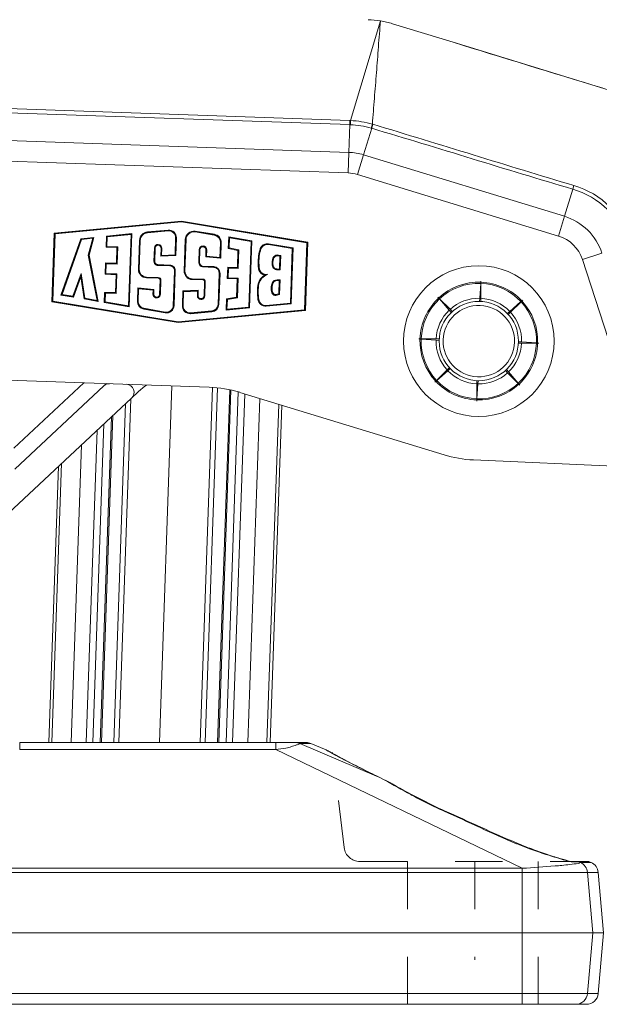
# Model space of a CAD drawing. Header units: millimetres. Extents: x 0 to 407, y 0 to 291.
# Tile 7 of 19: x 103 to 140, y 127 to 189. Entities that reach past the tile are written whole.
import ezdxf

# ---------------------------------------------------------------- set-up
doc = ezdxf.new("R2010")
doc.units = ezdxf.units.MM
doc.header["$MEASUREMENT"] = 0
doc.linetypes.add('DASHED', pattern=[6, 3, -3])
doc.linetypes.add('DASHEDDOT', pattern=[9.2, 3, -3, 0.2, -3])
doc.layers.add('Mittelinien', color=7, linetype='Continuous')
doc.layers.add('Sichtbare_Kanten__d_nn', color=7, linetype='Continuous')

msp = doc.modelspace()

# ---------------------------------------------------------------- linework, layer by layer
at = {"color": 2, "linetype": 'DASHED', "lineweight": 5}
for p, q in [((123.961, 136.511), (123.226, 142.494)), ((124.953, 135.633), (138.271, 135.633)), ((127.944, 135.633), (127.944, 126.633)), ((136.194, 126.633), (136.194, 135.633))]:
    msp.add_line(p, q, dxfattribs=at)
at = {"color": 3, "linetype": 'DASHEDDOT', "lineweight": 5}
msp.add_line((132.194, 135.633), (132.194, 126.633), dxfattribs=at)
at = {"color": 2, "linetype": 'DASHED', "lineweight": 5}
msp.add_arc((124.953, 136.633), 1, 187, 270, dxfattribs=at)
at = {"layer": 'Mittelinien', "color": 6, "linetype": 'Continuous', "lineweight": 5}
for p, q in [((126.241, 188.615), (124.363, 182.335)), ((124.318, 182.078), (89.395, 183.297)), ((124.327, 182.337), (89.663, 183.547)), ((124.257, 180.328), (124.318, 182.078)), ((124.353, 182.075), (124.318, 182.078)), ((125.183, 180.173), (125.696, 181.849)), ((125.74, 182.107), (125.668, 181.857)), ((125.696, 181.849), (125.668, 181.857)), ((125.769, 182.097), (125.696, 181.849)), ((125.77, 182.098), (125.74, 182.106)), ((124.257, 180.328), (87.584, 181.609)), ((124.211, 179.03), (86.241, 180.356)), ((124.211, 179.03), (124.257, 180.328)), ((124.804, 178.931), (125.183, 180.173)), ((137.851, 176.3), (125.183, 180.173)), ((137.471, 175.058), (124.804, 178.931)), ((138.443, 178.245), (138.375, 178.013)), ((137.851, 176.3), (138.375, 178.013)), ((137.471, 175.058), (137.851, 176.3)), ((111.553, 175.311), (111.553, 175.306)), ((111.557, 175.261), (111.557, 175.267)), ((112.852, 175.435), (112.852, 175.429)), ((112.856, 175.385), (112.856, 175.39)), ((115.763, 175.115), (115.764, 175.12)), ((115.771, 175.164), (115.77, 175.159)), ((111.05, 174.781), (111.056, 174.781)), ((111.1, 174.779), (111.095, 174.779)), ((113.327, 174.939), (113.332, 174.939)), ((113.377, 174.937), (113.372, 174.937)), ((113.937, 174.838), (113.942, 174.838)), ((113.987, 174.837), (113.981, 174.837)), ((116.159, 174.634), (116.164, 174.634)), ((116.209, 174.633), (116.203, 174.633)), ((119.186, 174.519), (119.185, 174.514)), ((119.193, 174.564), (119.192, 174.558)), ((111.996, 174.302), (111.991, 174.302)), ((112.041, 174.3), (112.036, 174.301)), ((112.419, 174.287), (112.413, 174.287)), ((112.463, 174.286), (112.458, 174.286)), ((114.821, 174.203), (114.816, 174.204)), ((114.866, 174.202), (114.861, 174.202)), ((115.245, 174.189), (115.239, 174.189)), ((115.289, 174.187), (115.284, 174.187)), ((119.809, 173.817), (119.808, 173.812)), ((138.987, 173.57), (140.221, 173.971)), ((111.962, 173.468), (111.967, 173.467)), ((112.012, 173.466), (112.007, 173.466)), ((114.787, 173.38), (114.793, 173.38)), ((114.837, 173.378), (114.832, 173.378)), ((115.034, 173.164), (115.033, 173.159)), ((143.253, 160.439), (138.987, 173.57)), ((110.992, 172.959), (110.987, 172.959)), ((111.037, 172.957), (111.032, 172.957)), ((113.255, 172.871), (113.26, 172.871)), ((113.305, 172.87), (113.3, 172.87)), ((113.867, 172.851), (113.873, 172.85)), ((113.917, 172.849), (113.912, 172.849)), ((115.031, 173.114), (115.031, 173.12)), ((115.733, 173.084), (115.733, 173.079)), ((115.736, 173.129), (115.735, 173.123)), ((116.078, 172.703), (116.083, 172.702)), ((116.123, 172.701), (116.128, 172.701)), ((119.703, 172.936), (119.702, 172.93)), ((119.705, 172.98), (119.705, 172.975)), ((111.488, 172.421), (111.488, 172.426)), ((111.49, 172.466), (111.49, 172.471)), ((112.233, 172.395), (112.234, 172.4)), ((112.235, 172.445), (112.235, 172.44)), ((112.349, 172.271), (112.354, 172.271)), ((112.399, 172.269), (112.394, 172.269)), ((114.369, 172.313), (114.369, 172.318)), ((114.37, 172.363), (114.37, 172.358)), ((115.036, 172.294), (115.036, 172.299)), ((115.038, 172.344), (115.038, 172.338)), ((115.152, 172.17), (115.157, 172.169)), ((115.202, 172.168), (115.197, 172.168)), ((119.724, 172.294), (119.724, 172.289)), ((119.724, 172.249), (119.724, 172.244)), ((111.896, 171.401), (111.901, 171.401)), ((111.941, 171.4), (111.946, 171.399)), ((112.318, 171.386), (112.323, 171.386)), ((112.363, 171.385), (112.368, 171.385)), ((114.699, 171.303), (114.704, 171.303)), ((114.749, 171.301), (114.744, 171.302)), ((115.121, 171.288), (115.126, 171.288)), ((115.171, 171.287), (115.166, 171.287)), ((119.644, 171.323), (119.645, 171.318)), ((110.917, 170.945), (110.922, 170.945)), ((110.966, 170.943), (110.961, 170.944)), ((113.178, 170.676), (113.183, 170.676)), ((113.228, 170.675), (113.223, 170.675)), ((116.01, 170.749), (116.015, 170.749)), ((116.06, 170.747), (116.055, 170.747)), ((118.52, 171.055), (118.525, 171.056)), ((118.569, 171.061), (118.564, 171.06)), ((119.037, 170.687), (119.037, 170.682)), ((115.615, 170.333), (115.616, 170.328)), ((115.619, 170.283), (115.619, 170.288)), ((119.041, 170.637), (119.041, 170.642)), ((112.307, 143.133), (113.092, 165.61)), ((114.871, 143.133), (115.653, 165.518)), ((115.188, 143.133), (115.969, 165.491)), ((115.962, 143.133), (116.738, 165.368)), ((116.045, 143.133), (116.821, 165.35)), ((116.511, 143.133), (117.283, 165.231)), ((116.925, 143.133), (117.692, 165.106)), ((109.427, 143.133), (110.172, 164.494)), ((109.744, 143.133), (110.501, 164.8)), ((117.878, 143.133), (118.635, 164.818)), ((119.089, 143.133), (119.834, 164.452)), ((108.104, 143.133), (108.805, 163.219)), ((108.57, 143.133), (109.287, 163.668)), ((108.653, 143.133), (109.373, 163.748)), ((107.69, 143.133), (108.377, 162.82)), ((106.737, 143.133), (107.392, 161.901)), ((105.526, 143.133), (106.14, 160.733)), ((121.157, 143.073), (121.862, 143.073)), ((103.493, 142.701), (119.644, 142.701)), ((138.41, 135.61), (138.76, 135.612)), ((138.758, 135.613), (139.437, 135.613)), ((138.848, 135.575), (139.531, 135.573)), ((89.934, 135.205), (135.196, 135.205)), ((89.934, 134.948), (135.196, 134.948)), ((135.196, 131.133), (135.196, 134.948)), ((135.196, 134.948), (139.305, 134.948)), ((139.635, 131.133), (139.305, 134.948)), ((139.305, 134.948), (139.985, 134.948)), ((135.196, 131.133), (135.196, 127.317)), ((139.635, 131.133), (139.305, 127.317)), ((135.196, 127.317), (77.941, 127.317)), ((139.305, 127.317), (135.196, 127.317)), ((135.196, 127.317), (135.196, 126.633)), ((139.985, 127.317), (139.305, 127.317))]:
    msp.add_line(p, q, dxfattribs=at)
for centre, radius, start, end in [((124.141, 176.739), 5.341, 80.59272, 87.7218), ((124.14, 176.735), 5.604, 80.58465, 87.71773), ((124.122, 176.627), 5.454, 73.53835, 80.59272), ((124.129, 176.67), 5.67, 73.49309, 80.58465), ((-108.304, -601.448), 817.503, 72.903018, 73.367215), ((-101.64, -576.579), 792.026, 72.835021, 73.314142), ((124.131, 176.733), 3.598, 72.9985, 88.0015), ((338.895, 849.647), 700.687, 252.835021, 253.376598), ((319.881, 790.649), 638.958, 252.903018, 253.496928), ((124.131, 176.731), 2.301, 73.00278, 87.99633), ((136.861, 172.946), 5.53, 45.44087, 73.38035), ((136.891, 172.994), 5.234, 45.38799, 73.5378), ((136.805, 172.864), 3.591, 17.95576, 73.07309), ((136.807, 172.866), 2.291, 17.94498, 73.1481), ((132.453, 168.436), 3.713, 88.04069, 132.95931), ((132.453, 168.436), 3.638, 88.08278, 132.91722), ((132.453, 168.436), 3.713, 43.04069, 87.95931), ((132.453, 168.436), 3.638, 43.08278, 87.91722), ((132.453, 168.436), 3.713, 133.04069, 178), ((132.453, 168.436), 3.638, 133.08278, 177.91722), ((132.453, 168.436), 3.638, 358.08278, 42.91722), ((132.453, 168.436), 3.713, 358.04069, 42.95931), ((132.453, 168.436), 3.713, 178, 222.95931), ((132.453, 168.436), 3.638, 178.08278, 222.91722), ((132.453, 168.436), 3.638, 313.08278, 357.91722), ((132.453, 168.436), 3.713, 313.04069, 357.95931), ((132.453, 168.436), 3.713, 223.04069, 267.95931), ((132.453, 168.436), 3.638, 223.08278, 267.91722), ((132.453, 168.436), 3.713, 268.04069, 312.95931), ((132.453, 168.436), 3.638, 268.08278, 312.91722), ((122.862, 142.691), 0.0443, 218.64653, 241.57686), ((185.571, 258.556), 131.791, 241.57686, 241.99438), ((156.857, 204.566), 70.641, 241.99438, 243.02061), ((160.05, 210.839), 77.679, 243.02061, 243.99923), ((885.985, 1491.344), 1549.466, 240.648375, 240.719353), ((131.214, 145.292), 6.243, 240.71935, 241.83753), ((143.969, 169.118), 33.269, 241.83753, 243.81199), ((142.116, 165.35), 29.071, 243.81199, 245.92424), ((130.333, 138.731), 0.109, 116.42815, 134.44313), ((72.364, 9.191), 141.959, 64.92166, 65.9325), ((130.292, 138.815), 0.0147, 66.0268, 116.42815), ((156.074, 188.067), 55.535, 244.92166, 247.50575), ((134.927, 136.656), 0.143, 117.41802, 135.02451), ((142.451, 155.171), 19.93, 247.50692, 250.01288), ((134.87, 136.766), 0.0185, 67.16015, 117.41802), ((146.506, 166.32), 31.794, 250.01288, 251.99688), ((146.663, 166.801), 32.3, 251.99688, 254.71423), ((138.402, 136.577), 0.967, 254.71423, 270.4687), ((138.319, 135.44), 0.193, 76.10849, 90), ((138.317, 135.43), 0.203, 62.57068, 76.10849), ((138.552, 127.382), 0.756, 312.89331, 355.06805), ((138.568, 127.365), 0.732, 270.00003, 312.89331)]:
    msp.add_arc(centre, radius, start, end, dxfattribs=at)
at = {"layer": 'Sichtbare_Kanten__d_nn', "color": 1, "linetype": 'Continuous', "lineweight": 5}
for p, q in [((126.241, 188.615), (126.251, 188.614)), ((127.008, 188.436), (130.826, 187.268)), ((130.826, 187.268), (167.327, 176.111)), ((130.826, 187.268), (167.327, 176.111)), ((124.327, 182.337), (124.318, 182.078)), ((124.363, 182.335), (124.327, 182.337)), ((124.363, 182.335), (124.353, 182.075)), ((113.705, 175.995), (105.674, 175.238)), ((113.705, 175.99), (105.679, 175.233)), ((105.717, 175.197), (113.704, 175.95)), ((105.722, 175.192), (113.703, 175.945)), ((113.703, 175.945), (113.704, 175.95)), ((113.703, 175.945), (121.613, 174.637)), ((113.704, 175.95), (121.618, 174.641)), ((121.664, 174.679), (113.705, 175.995)), ((113.705, 175.995), (113.705, 175.99)), ((121.659, 174.675), (113.705, 175.99)), ((105.674, 175.238), (105.523, 170.915)), ((105.679, 175.233), (105.528, 170.92)), ((105.569, 170.953), (105.717, 175.197)), ((105.574, 170.957), (105.722, 175.192)), ((105.674, 175.238), (105.679, 175.233)), ((105.722, 175.192), (105.717, 175.197)), ((108.963, 175.049), (108.938, 174.352)), ((108.968, 175.044), (108.944, 174.358)), ((110.567, 175.209), (108.963, 175.049)), ((108.963, 175.049), (108.968, 175.045)), ((110.562, 175.204), (108.968, 175.044)), ((109.006, 175.009), (110.521, 175.16)), ((109.011, 175.004), (110.515, 175.154)), ((110.358, 170.661), (110.515, 175.154)), ((110.521, 175.16), (110.363, 170.655)), ((110.401, 170.608), (110.562, 175.204)), ((110.567, 175.209), (110.406, 170.602)), ((110.515, 175.154), (110.521, 175.16)), ((110.562, 175.204), (110.567, 175.209)), ((112.852, 175.435), (111.553, 175.311)), ((112.852, 175.429), (111.553, 175.306)), ((111.557, 175.267), (112.856, 175.39)), ((111.557, 175.261), (112.856, 175.385)), ((114.559, 175.316), (114.56, 175.321)), ((114.559, 175.316), (115.763, 175.115)), ((114.56, 175.321), (115.764, 175.12)), ((115.771, 175.164), (114.566, 175.365)), ((114.566, 175.365), (114.566, 175.36)), ((115.77, 175.159), (114.566, 175.36)), ((107.355, 174.889), (106.099, 171.338)), ((107.359, 174.884), (106.106, 171.342)), ((106.159, 171.373), (107.387, 174.847)), ((106.166, 171.377), (107.391, 174.842)), ((108.167, 174.97), (107.355, 174.889)), ((107.355, 174.889), (107.359, 174.884)), ((108.16, 174.964), (107.359, 174.884)), ((107.387, 174.847), (108.107, 174.919)), ((107.391, 174.842), (107.387, 174.847)), ((107.391, 174.842), (108.1, 174.913)), ((108.1, 174.913), (107.816, 173.859)), ((108.107, 174.919), (107.822, 173.858)), ((107.862, 173.857), (108.16, 174.964)), ((107.868, 173.857), (108.167, 174.97)), ((108.1, 174.913), (108.107, 174.919)), ((108.167, 174.97), (108.16, 174.964)), ((108.985, 174.396), (109.006, 175.009)), ((108.99, 174.401), (108.985, 174.396)), ((109.673, 174.37), (108.985, 174.396)), ((108.99, 174.401), (109.011, 175.004)), ((109.679, 174.375), (108.99, 174.401)), ((109.011, 175.004), (109.006, 175.009)), ((111.05, 174.781), (110.987, 172.959)), ((111.056, 174.781), (110.992, 172.959)), ((111.032, 172.957), (111.095, 174.779)), ((111.037, 172.957), (111.1, 174.779)), ((113.327, 174.939), (113.29, 173.879)), ((113.332, 174.939), (113.295, 173.874)), ((113.333, 173.837), (113.372, 174.937)), ((113.338, 173.832), (113.377, 174.937)), ((113.937, 174.838), (113.867, 172.851)), ((113.942, 174.838), (113.873, 172.85)), ((113.912, 172.849), (113.981, 174.837)), ((113.917, 172.849), (113.987, 174.837)), ((116.159, 174.634), (116.126, 173.706)), ((116.164, 174.634), (116.131, 173.7)), ((116.169, 173.657), (116.203, 174.633)), ((116.174, 173.651), (116.209, 174.633)), ((116.678, 175.006), (116.653, 174.268)), ((116.683, 175), (116.658, 174.272)), ((118.142, 174.757), (116.678, 175.006)), ((116.678, 175.006), (116.683, 175)), ((118.136, 174.753), (116.683, 175)), ((116.699, 174.304), (116.721, 174.954)), ((116.704, 174.309), (116.726, 174.947)), ((116.721, 174.954), (118.096, 174.72)), ((116.726, 174.947), (116.721, 174.954)), ((116.726, 174.947), (118.09, 174.715)), ((118.09, 174.715), (117.946, 170.575)), ((118.096, 174.72), (117.951, 170.57)), ((117.989, 170.534), (118.136, 174.753)), ((117.994, 170.529), (118.142, 174.757)), ((118.09, 174.715), (118.096, 174.72)), ((118.142, 174.757), (118.136, 174.753)), ((119.185, 174.514), (120.689, 174.273)), ((119.186, 174.519), (120.694, 174.278)), ((120.735, 174.311), (119.192, 174.558)), ((120.741, 174.316), (119.193, 174.564)), ((121.613, 174.637), (121.465, 170.403)), ((121.618, 174.641), (121.47, 170.398)), ((121.508, 170.362), (121.659, 174.675)), ((121.513, 170.357), (121.664, 174.679)), ((121.613, 174.637), (121.618, 174.641)), ((121.664, 174.679), (121.659, 174.675)), ((107.816, 173.859), (108.376, 171)), ((107.816, 173.859), (107.822, 173.858)), ((107.822, 173.858), (108.382, 170.993)), ((108.432, 170.945), (107.862, 173.857)), ((107.868, 173.857), (107.862, 173.857)), ((108.439, 170.938), (107.868, 173.857)), ((108.938, 174.352), (108.944, 174.358)), ((108.938, 174.352), (109.627, 174.327)), ((108.944, 174.358), (109.632, 174.332)), ((109.627, 174.327), (109.592, 173.337)), ((109.632, 174.332), (109.597, 173.331)), ((109.627, 174.327), (109.632, 174.332)), ((109.636, 173.291), (109.673, 174.37)), ((109.641, 173.285), (109.679, 174.375)), ((109.679, 174.375), (109.673, 174.37)), ((111.991, 174.302), (111.962, 173.468)), ((111.996, 174.302), (111.967, 173.467)), ((112.007, 173.466), (112.036, 174.301)), ((112.012, 173.466), (112.041, 174.3)), ((112.413, 174.287), (112.396, 173.783)), ((112.396, 173.783), (113.338, 173.832)), ((112.396, 173.783), (112.401, 173.789)), ((112.419, 174.287), (112.401, 173.789)), ((112.401, 173.789), (113.333, 173.837)), ((112.442, 173.831), (112.458, 174.286)), ((113.295, 173.874), (112.442, 173.831)), ((112.448, 173.836), (112.442, 173.831)), ((112.448, 173.836), (112.463, 174.286)), ((113.29, 173.879), (112.448, 173.836)), ((113.29, 173.879), (113.295, 173.874)), ((113.338, 173.832), (113.333, 173.837)), ((114.816, 174.204), (114.787, 173.38)), ((114.821, 174.203), (114.793, 173.38)), ((114.832, 173.378), (114.861, 174.202)), ((114.837, 173.378), (114.866, 174.202)), ((115.239, 174.189), (115.224, 173.737)), ((115.245, 174.189), (115.229, 173.742)), ((115.27, 173.778), (115.284, 174.187)), ((115.275, 173.783), (115.27, 173.778)), ((116.131, 173.7), (115.27, 173.778)), ((115.275, 173.783), (115.289, 174.187)), ((116.126, 173.706), (115.275, 173.783)), ((116.653, 174.268), (116.658, 174.272)), ((116.653, 174.268), (117.263, 174.143)), ((116.658, 174.272), (117.268, 174.148)), ((116.704, 174.309), (116.699, 174.304)), ((117.309, 174.18), (116.699, 174.304)), ((117.314, 174.184), (116.704, 174.309)), ((117.263, 174.143), (117.225, 173.07)), ((117.268, 174.148), (117.23, 173.065)), ((117.263, 174.143), (117.268, 174.148)), ((117.268, 173.024), (117.309, 174.18)), ((117.273, 173.019), (117.314, 174.184)), ((117.314, 174.184), (117.309, 174.18)), ((119.808, 173.812), (119.905, 173.796)), ((119.809, 173.817), (119.91, 173.801)), ((119.816, 173.861), (119.815, 173.856)), ((119.951, 173.834), (119.815, 173.856)), ((119.956, 173.839), (119.816, 173.861)), ((119.905, 173.796), (119.876, 172.969)), ((119.91, 173.801), (119.881, 172.964)), ((119.91, 173.801), (119.905, 173.796)), ((119.919, 172.922), (119.951, 173.834)), ((119.924, 172.916), (119.956, 173.839)), ((119.956, 173.839), (119.951, 173.834)), ((120.689, 174.273), (120.569, 170.83)), ((120.694, 174.278), (120.574, 170.825)), ((120.612, 170.789), (120.735, 174.311)), ((120.617, 170.784), (120.741, 174.316)), ((120.694, 174.278), (120.689, 174.273)), ((120.741, 174.316), (120.735, 174.311)), ((108.9, 173.361), (108.88, 172.645)), ((108.905, 173.356), (108.886, 172.65)), ((109.592, 173.337), (108.9, 173.361)), ((108.9, 173.361), (108.905, 173.356)), ((109.597, 173.331), (108.905, 173.356)), ((108.926, 172.688), (108.943, 173.315)), ((108.932, 172.693), (108.949, 173.309)), ((108.943, 173.315), (109.636, 173.291)), ((108.949, 173.309), (108.943, 173.315)), ((108.949, 173.309), (109.641, 173.285)), ((109.592, 173.337), (109.597, 173.331)), ((109.641, 173.285), (109.636, 173.291)), ((112.214, 173.207), (112.964, 173.182)), ((112.214, 173.202), (112.214, 173.207)), ((112.214, 173.202), (112.964, 173.176)), ((112.966, 173.226), (112.215, 173.252)), ((112.215, 173.252), (112.215, 173.246)), ((112.966, 173.221), (112.215, 173.246)), ((112.964, 173.176), (112.964, 173.182)), ((112.966, 173.226), (112.966, 173.221)), ((115.735, 173.123), (115.033, 173.159)), ((115.736, 173.129), (115.034, 173.164)), ((115.224, 173.737), (115.229, 173.742)), ((115.224, 173.737), (116.174, 173.651)), ((115.229, 173.742), (116.169, 173.657)), ((116.126, 173.706), (116.131, 173.7)), ((116.174, 173.651), (116.169, 173.657)), ((107.368, 172.69), (106.847, 171.261)), ((107.366, 172.669), (106.85, 171.255)), ((107.368, 172.69), (107.366, 172.669)), ((107.595, 171.128), (107.366, 172.669)), ((107.6, 171.132), (107.368, 172.69)), ((108.88, 172.645), (108.886, 172.65)), ((108.88, 172.645), (109.572, 172.621)), ((108.886, 172.65), (109.577, 172.626)), ((108.932, 172.693), (108.926, 172.688)), ((109.618, 172.664), (108.926, 172.688)), ((109.624, 172.669), (108.932, 172.693)), ((109.572, 172.621), (109.532, 171.487)), ((109.577, 172.626), (109.538, 171.482)), ((109.572, 172.621), (109.577, 172.626)), ((109.576, 171.442), (109.618, 172.664)), ((109.581, 171.436), (109.624, 172.669)), ((109.624, 172.669), (109.618, 172.664)), ((113.255, 172.871), (113.178, 170.676)), ((113.26, 172.871), (113.183, 170.676)), ((113.223, 170.675), (113.3, 172.87)), ((113.228, 170.675), (113.305, 172.87)), ((115.031, 173.12), (115.733, 173.084)), ((115.031, 173.114), (115.733, 173.079)), ((116.078, 172.703), (116.01, 170.749)), ((116.083, 172.702), (116.015, 170.749)), ((116.055, 170.747), (116.123, 172.701)), ((116.06, 170.747), (116.128, 172.701)), ((116.612, 173.092), (116.587, 172.376)), ((116.617, 173.086), (116.592, 172.381)), ((117.225, 173.07), (116.612, 173.092)), ((116.612, 173.092), (116.617, 173.086)), ((117.23, 173.065), (116.617, 173.086)), ((116.633, 172.419), (116.655, 173.045)), ((116.638, 172.424), (116.66, 173.04)), ((116.655, 173.045), (117.268, 173.024)), ((116.655, 173.045), (116.66, 173.04)), ((116.66, 173.04), (117.273, 173.019)), ((117.23, 173.065), (117.225, 173.07)), ((117.273, 173.019), (117.268, 173.024)), ((118.952, 172.597), (118.938, 172.595)), ((119.154, 172.649), (119.1, 172.632)), ((119.702, 172.93), (119.924, 172.916)), ((119.703, 172.936), (119.919, 172.922)), ((119.876, 172.969), (119.705, 172.98)), ((119.881, 172.964), (119.705, 172.975)), ((119.876, 172.969), (119.881, 172.964)), ((119.924, 172.916), (119.919, 172.922)), ((106.876, 171.211), (107.35, 172.509)), ((106.88, 171.205), (107.348, 172.488)), ((107.35, 172.509), (107.348, 172.488)), ((107.348, 172.488), (107.555, 171.089)), ((107.35, 172.509), (107.56, 171.094)), ((111.488, 172.426), (112.234, 172.4)), ((111.488, 172.421), (112.233, 172.395)), ((112.235, 172.445), (111.49, 172.471)), ((112.235, 172.44), (111.49, 172.466)), ((112.349, 172.271), (112.318, 171.386)), ((112.354, 172.271), (112.323, 171.386)), ((112.363, 171.385), (112.394, 172.269)), ((112.368, 171.385), (112.399, 172.269)), ((114.369, 172.318), (115.036, 172.299)), ((114.369, 172.313), (115.036, 172.294)), ((115.038, 172.344), (114.37, 172.363)), ((115.038, 172.338), (114.37, 172.358)), ((115.152, 172.17), (115.121, 171.288)), ((115.157, 172.169), (115.126, 171.288)), ((115.166, 171.287), (115.197, 172.168)), ((115.171, 171.287), (115.202, 172.168)), ((116.587, 172.376), (116.592, 172.381)), ((116.587, 172.376), (117.219, 172.354)), ((116.592, 172.381), (117.224, 172.359)), ((116.638, 172.424), (116.633, 172.419)), ((117.265, 172.397), (116.633, 172.419)), ((117.27, 172.402), (116.638, 172.424)), ((117.219, 172.354), (117.179, 171.213)), ((117.224, 172.359), (117.184, 171.209)), ((117.219, 172.354), (117.224, 172.359)), ((117.222, 171.176), (117.265, 172.397)), ((117.227, 171.171), (117.27, 172.402)), ((117.27, 172.402), (117.265, 172.397)), ((118.534, 172.054), (118.539, 172.053)), ((118.583, 172.043), (118.577, 172.044)), ((119.916, 172.292), (119.724, 172.294)), ((119.91, 172.287), (119.724, 172.289)), ((119.724, 172.249), (119.869, 172.248)), ((119.724, 172.244), (119.864, 172.243)), ((119.864, 172.243), (119.835, 171.416)), ((119.869, 172.248), (119.84, 171.412)), ((119.864, 172.243), (119.869, 172.248)), ((119.879, 171.38), (119.91, 172.287)), ((119.884, 171.376), (119.916, 172.292)), ((119.91, 172.287), (119.916, 172.292)), ((132.574, 172.072), (132.509, 171.136)), ((132.58, 172.147), (132.574, 172.072)), ((132.585, 172.222), (132.58, 172.147)), ((132.585, 172.147), (132.585, 172.222)), ((132.585, 172.072), (132.585, 172.147)), ((132.585, 171.133), (132.585, 172.072)), ((106.099, 171.338), (106.106, 171.342)), ((106.099, 171.338), (106.88, 171.205)), ((106.106, 171.342), (106.876, 171.211)), ((106.166, 171.377), (106.159, 171.373)), ((106.85, 171.255), (106.159, 171.373)), ((106.847, 171.261), (106.166, 171.377)), ((108.848, 171.498), (108.826, 170.872)), ((108.853, 171.493), (108.831, 170.877)), ((109.532, 171.487), (108.848, 171.498)), ((108.853, 171.493), (108.848, 171.498)), ((109.538, 171.482), (108.853, 171.493)), ((108.872, 170.91), (108.891, 171.453)), ((108.878, 170.914), (108.896, 171.447)), ((108.891, 171.453), (109.576, 171.442)), ((108.896, 171.447), (108.891, 171.453)), ((108.896, 171.447), (109.581, 171.436)), ((109.532, 171.487), (109.538, 171.482)), ((109.576, 171.442), (109.581, 171.436)), ((110.946, 171.786), (110.917, 170.945)), ((110.951, 171.78), (110.922, 170.945)), ((111.956, 171.685), (110.946, 171.786)), ((110.946, 171.786), (110.951, 171.78)), ((111.951, 171.681), (110.951, 171.78)), ((110.961, 170.944), (110.989, 171.737)), ((110.966, 170.943), (110.994, 171.731)), ((110.989, 171.737), (111.91, 171.645)), ((110.994, 171.731), (110.989, 171.737)), ((110.994, 171.731), (111.904, 171.64)), ((111.904, 171.64), (111.896, 171.401)), ((111.91, 171.645), (111.901, 171.401)), ((111.904, 171.64), (111.91, 171.645)), ((111.941, 171.4), (111.951, 171.681)), ((111.946, 171.399), (111.956, 171.685)), ((111.956, 171.685), (111.951, 171.681)), ((113.787, 171.593), (113.755, 170.694)), ((113.792, 171.588), (113.76, 170.694)), ((114.761, 171.636), (113.787, 171.593)), ((113.787, 171.593), (113.792, 171.588)), ((114.755, 171.631), (113.792, 171.588)), ((113.8, 170.691), (113.83, 171.55)), ((113.805, 170.69), (113.835, 171.545)), ((113.83, 171.55), (114.714, 171.589)), ((113.835, 171.545), (113.83, 171.55)), ((113.835, 171.545), (114.709, 171.584)), ((114.709, 171.584), (114.699, 171.303)), ((114.714, 171.589), (114.704, 171.303)), ((114.709, 171.584), (114.714, 171.589)), ((114.744, 171.302), (114.755, 171.631)), ((114.749, 171.301), (114.761, 171.636)), ((114.761, 171.636), (114.755, 171.631)), ((119.835, 171.416), (119.633, 171.367)), ((119.633, 171.367), (119.634, 171.362)), ((119.84, 171.412), (119.634, 171.362)), ((119.644, 171.323), (119.879, 171.38)), ((119.645, 171.318), (119.884, 171.376)), ((119.835, 171.416), (119.84, 171.412)), ((119.884, 171.376), (119.879, 171.38)), ((105.528, 170.92), (105.523, 170.915)), ((105.523, 170.915), (113.482, 169.599)), ((105.528, 170.92), (113.482, 169.604)), ((105.574, 170.957), (105.569, 170.953)), ((113.483, 169.644), (105.569, 170.953)), ((113.484, 169.65), (105.574, 170.957)), ((106.85, 171.255), (106.847, 171.261)), ((106.88, 171.205), (106.876, 171.211)), ((107.555, 171.089), (107.56, 171.094)), ((107.555, 171.089), (108.439, 170.938)), ((107.56, 171.094), (108.432, 170.945)), ((107.6, 171.132), (107.595, 171.128)), ((108.382, 170.993), (107.595, 171.128)), ((108.376, 171), (107.6, 171.132)), ((108.376, 171), (108.382, 170.993)), ((108.439, 170.938), (108.432, 170.945)), ((108.826, 170.872), (108.831, 170.877)), ((108.826, 170.872), (110.406, 170.602)), ((108.831, 170.877), (110.401, 170.608)), ((108.878, 170.914), (108.872, 170.91)), ((110.363, 170.655), (108.872, 170.91)), ((110.358, 170.661), (108.878, 170.914)), ((113.755, 170.694), (113.76, 170.694)), ((113.805, 170.69), (113.8, 170.691)), ((116.542, 171.1), (116.517, 170.391)), ((116.547, 171.095), (116.523, 170.397)), ((117.179, 171.213), (116.542, 171.1)), ((116.542, 171.1), (116.547, 171.095)), ((117.184, 171.209), (116.547, 171.095)), ((116.564, 170.44), (116.585, 171.062)), ((116.569, 170.446), (116.591, 171.058)), ((116.585, 171.062), (117.222, 171.176)), ((116.591, 171.058), (116.585, 171.062)), ((116.591, 171.058), (117.227, 171.171)), ((117.179, 171.213), (117.184, 171.209)), ((117.227, 171.171), (117.222, 171.176)), ((120.569, 170.83), (119.037, 170.687)), ((120.574, 170.825), (119.037, 170.682)), ((119.041, 170.642), (120.612, 170.789)), ((119.041, 170.637), (120.617, 170.784)), ((120.569, 170.83), (120.574, 170.825)), ((120.612, 170.789), (120.617, 170.784)), ((129.922, 171.154), (129.869, 171.207)), ((129.869, 171.207), (129.919, 171.15)), ((129.919, 171.15), (129.968, 171.093)), ((129.976, 171.101), (129.922, 171.154)), ((129.968, 171.093), (130.584, 170.385)), ((130.639, 170.437), (129.976, 171.101)), ((132.509, 171.136), (132.495, 170.936)), ((132.585, 170.933), (132.585, 171.133)), ((135.11, 170.921), (134.401, 170.305)), ((134.453, 170.25), (135.117, 170.914)), ((135.166, 170.971), (135.11, 170.921)), ((135.117, 170.914), (135.17, 170.967)), ((135.223, 171.02), (135.166, 170.971)), ((135.17, 170.967), (135.223, 171.02)), ((110.363, 170.655), (110.358, 170.661)), ((110.406, 170.602), (110.401, 170.608)), ((111.323, 170.457), (112.67, 170.22)), ((111.323, 170.452), (111.323, 170.457)), ((111.323, 170.452), (112.669, 170.215)), ((111.331, 170.501), (111.33, 170.496)), ((112.677, 170.259), (111.33, 170.496)), ((112.678, 170.264), (111.331, 170.501)), ((112.669, 170.215), (112.67, 170.22)), ((112.678, 170.264), (112.677, 170.259)), ((113.482, 169.604), (121.508, 170.362)), ((113.482, 169.599), (121.513, 170.357)), ((121.47, 170.398), (113.483, 169.644)), ((121.465, 170.403), (113.484, 169.65)), ((115.615, 170.333), (114.275, 170.208)), ((114.275, 170.208), (114.276, 170.203)), ((115.616, 170.328), (114.276, 170.203)), ((114.277, 170.163), (115.619, 170.288)), ((114.278, 170.158), (114.277, 170.163)), ((114.278, 170.158), (115.619, 170.283)), ((116.517, 170.391), (117.994, 170.529)), ((116.517, 170.391), (116.523, 170.397)), ((116.523, 170.397), (117.989, 170.534)), ((117.951, 170.57), (116.564, 170.44)), ((116.569, 170.446), (116.564, 170.44)), ((117.946, 170.575), (116.569, 170.446)), ((117.946, 170.575), (117.951, 170.57)), ((117.994, 170.529), (117.989, 170.534)), ((121.47, 170.398), (121.465, 170.403)), ((121.513, 170.357), (121.508, 170.362)), ((130.584, 170.385), (130.715, 170.234)), ((130.781, 170.295), (130.639, 170.437)), ((134.401, 170.305), (134.25, 170.174)), ((134.312, 170.108), (134.453, 170.25)), ((113.482, 169.599), (113.482, 169.604)), ((113.484, 169.65), (113.483, 169.644)), ((128.667, 168.569), (128.742, 168.563)), ((128.742, 168.569), (128.667, 168.569)), ((128.817, 168.569), (128.742, 168.568)), ((128.742, 168.564), (128.817, 168.558)), ((129.756, 168.569), (128.817, 168.569)), ((128.817, 168.558), (129.753, 168.493)), ((129.753, 168.493), (129.953, 168.479)), ((129.956, 168.569), (129.756, 168.569)), ((134.949, 168.304), (135.15, 168.304)), ((135.152, 168.38), (134.952, 168.394)), ((135.15, 168.304), (136.088, 168.304)), ((136.089, 168.315), (135.152, 168.38)), ((136.088, 168.304), (136.163, 168.304)), ((136.164, 168.309), (136.089, 168.315)), ((136.163, 168.304), (136.239, 168.304)), ((136.239, 168.304), (136.164, 168.309)), ((130.452, 166.623), (129.789, 165.959)), ((129.796, 165.951), (130.504, 166.567)), ((130.594, 166.765), (130.452, 166.623)), ((130.504, 166.567), (130.655, 166.699)), ((134.125, 166.578), (134.266, 166.436)), ((134.322, 166.488), (134.19, 166.639)), ((134.266, 166.436), (134.93, 165.772)), ((134.938, 165.779), (134.322, 166.488)), ((92.79, 166.319), (115.438, 165.528)), ((107.545, 165.804), (103.124, 161.681)), ((108.959, 165.755), (108.807, 165.613)), ((129.736, 165.906), (129.682, 165.853)), ((129.682, 165.853), (129.739, 165.902)), ((129.789, 165.959), (129.736, 165.906)), ((129.739, 165.902), (129.796, 165.951)), ((132.321, 165.94), (132.321, 165.74)), ((132.321, 165.74), (132.321, 164.801)), ((132.331, 164.801), (132.397, 165.737)), ((132.397, 165.737), (132.411, 165.937)), ((134.93, 165.772), (134.983, 165.719)), ((134.987, 165.723), (134.938, 165.779)), ((134.983, 165.719), (135.036, 165.666)), ((135.036, 165.666), (134.987, 165.723)), ((103.182, 160.367), (108.807, 165.613)), ((110.549, 164.845), (110.952, 165.22)), ((117.369, 165.205), (130.258, 161.265)), ((95.964, 151.244), (110.549, 164.845)), ((132.321, 164.801), (132.321, 164.726)), ((132.321, 164.726), (132.321, 164.65)), ((132.321, 164.65), (132.326, 164.726)), ((132.326, 164.726), (132.331, 164.801)), ((119.284, 143.133), (120.026, 164.393)), ((132.111, 160.945), (143.253, 160.439)), ((105.331, 143.133), (105.939, 160.546)), ((103.493, 143.133), (103.493, 142.701)), ((103.493, 143.133), (119.644, 143.133)), ((119.644, 143.133), (119.644, 142.701)), ((120.864, 143.133), (119.644, 143.133)), ((121.569, 143.133), (120.864, 143.133)), ((121.157, 143.073), (125.997, 141.022)), ((122.827, 142.663), (121.862, 143.073)), ((135.196, 135.205), (119.644, 142.701)), ((122.827, 142.663), (122.896, 142.63)), ((125.997, 141.022), (126.205, 140.925)), ((125.999, 141.025), (126.205, 140.925)), ((126.205, 140.925), (126.487, 140.786)), ((138.319, 135.633), (138.662, 135.633)), ((138.662, 135.633), (139.339, 135.633)), ((138.76, 135.612), (138.848, 135.575)), ((139.531, 135.573), (139.437, 135.613)), ((135.196, 134.948), (135.196, 135.205)), ((140.319, 131.133), (139.985, 134.948)), ((77.941, 131.133), (135.196, 131.133)), ((135.196, 131.133), (139.635, 131.133)), ((139.635, 131.133), (140.319, 131.133)), ((139.985, 127.317), (140.319, 131.133)), ((135.196, 126.633), (77.941, 126.633)), ((138.568, 126.633), (135.196, 126.633)), ((139.238, 126.633), (138.568, 126.633))]:
    msp.add_line(p, q, dxfattribs=at)
for radius in [4.75, 2.5]:
    msp.add_circle((132.453, 168.436), radius, dxfattribs=at)
for centre, radius, start, end in [((125.26, 182.696), 6, 80.59646, 88), ((230.125, 179.412), 104.281, 174.93738, 175.83546), ((125.256, 182.672), 6.025, 76.78862, 80.49185), ((125.259, 182.686), 6.01, 73.08092, 76.78862), ((-181.146, 209.358), 308.079, 355.53148, 355.83546), ((4121.602, 13210.906), 13621.36, 252.9635948, 253.0049902), ((-195.908, 210.511), 322.886, 355.24239, 355.53148), ((257.192, 172.801), 131.781, 175.24239, 175.95071), ((111.602, 174.762), 0.552, 95.10004, 177.99992), ((111.602, 174.762), 0.546, 95.10628, 177.99227), ((111.602, 174.762), 0.507, 95.10687, 177.99355), ((111.602, 174.762), 0.502, 95.1, 178), ((112.895, 174.954), 0.483, 358, 95.1), ((112.895, 174.954), 0.477, 358.00691, 95.10247), ((112.895, 174.954), 0.438, 357.99261, 95.09189), ((112.895, 174.954), 0.433, 358.00008, 95.10005), ((114.488, 174.819), 0.552, 81.82613, 178), ((114.488, 174.819), 0.546, 81.84387, 178.00857), ((114.488, 174.819), 0.507, 81.87794, 177.99349), ((114.488, 174.819), 0.502, 81.88959, 178), ((115.689, 174.65), 0.47, 358.07026, 80.8999), ((115.689, 174.651), 0.475, 358.0092, 80.92921), ((115.689, 174.651), 0.515, 358.00611, 80.90367), ((115.689, 174.651), 0.52, 358, 80.9), ((112.227, 174.294), 0.236, 358, 178), ((112.227, 174.294), 0.231, 358.02047, 177.97954), ((112.227, 174.294), 0.191, 358.02944, 177.97053), ((112.227, 174.294), 0.186, 358, 178), ((115.053, 174.195), 0.237, 358, 177.99814), ((115.053, 174.195), 0.231, 358.02047, 177.9777), ((119.122, 174.082), 0.49, 137.25387, 163.38842), ((119.116, 174.085), 0.479, 80.90683, 155.75874), ((119.113, 174.091), 0.434, 80.3545, 155.92344), ((119.117, 174.087), 0.433, 80.9, 148.92036), ((119.117, 174.087), 0.483, 80.90252, 137.25387), ((115.053, 174.195), 0.192, 358.02953, 177.97053), ((115.053, 174.195), 0.187, 358, 178), ((121.39, 173.405), 2.857, 163.38842, 174.13673), ((121.829, 173.382), 3.291, 168.34147, 175.51285), ((121.974, 173.376), 3.397, 169.1203, 176.76021), ((121.348, 173.41), 2.765, 167.35552, 178.25555), ((119.749, 173.812), 1.167, 156.28588, 168.34147), ((119.76, 173.802), 1.142, 155.92344, 169.1203), ((121.002, 173.487), 2.41, 162.07401, 167.35552), ((119.08, 174.109), 0.39, 148.92036, 162.07401), ((119.764, 173.539), 0.326, 80.9, 138.78975), ((119.776, 173.526), 0.338, 109.16711, 137.09116), ((119.764, 173.539), 0.276, 80.9074, 143.10392), ((119.763, 173.542), 0.279, 80.5761, 137.17523), ((119.759, 173.575), 0.286, 78.75409, 109.16711), ((112.219, 173.459), 0.257, 178, 268.97001), ((112.219, 173.459), 0.252, 178.01802, 268.94279), ((112.219, 173.459), 0.212, 177.99643, 269.02454), ((112.219, 173.459), 0.207, 178, 269.07388), ((112.96, 172.882), 0.3, 358.01215, 89.2129), ((112.959, 172.88), 0.296, 358.29096, 89.07282), ((112.96, 172.882), 0.345, 358, 89.07388), ((112.96, 172.882), 0.34, 358.01149, 89.09355), ((115.044, 173.371), 0.257, 178, 267.08737), ((115.044, 173.371), 0.252, 178.01798, 267.0921), ((115.044, 173.371), 0.212, 178.01727, 267.06232), ((115.044, 173.371), 0.207, 178, 267.08737), ((122.018, 173.341), 3.488, 174.13673, 182.71352), ((119.486, 173.221), 0.953, 182.71352, 199.15953), ((121.76, 173.388), 3.222, 175.51285, 181.97814), ((120.502, 173.344), 1.963, 181.97814, 190.26484), ((121.959, 173.377), 3.381, 176.76021, 184.96828), ((120.951, 173.422), 2.368, 178.25555, 191.28247), ((120.627, 173.34), 1.212, 175.83305, 186.35648), ((120.392, 173.357), 0.977, 162.72079, 175.83305), ((120.708, 173.339), 1.289, 174.76902, 185.20348), ((119.749, 173.242), 0.329, 186.35648, 206.62151), ((120.271, 173.379), 0.849, 161.01223, 174.76902), ((119.795, 173.256), 0.372, 185.20348, 204.70179), ((119.742, 173.559), 0.296, 138.78975, 162.72079), ((120.803, 173.331), 1.344, 174.89539, 184.03197), ((119.802, 173.26), 0.34, 184.03197, 202.2502), ((120.275, 173.378), 0.814, 161.35703, 174.89539), ((120.612, 173.341), 1.148, 176.37288, 186.75831), ((120.5, 173.349), 1.035, 165.20414, 176.37288), ((119.736, 173.563), 0.284, 137.09116, 161.01223), ((119.74, 173.238), 0.27, 186.75831, 208.28726), ((119.757, 173.545), 0.267, 143.10392, 165.20414), ((119.748, 173.556), 0.258, 137.17523, 161.35703), ((111.506, 172.941), 0.52, 178, 268), ((111.506, 172.941), 0.515, 178.00613, 268.01713), ((111.507, 172.941), 0.475, 178.00733, 267.99284), ((111.506, 172.941), 0.47, 178, 268), ((114.387, 172.832), 0.52, 178, 268), ((114.387, 172.833), 0.515, 178.00613, 268.01342), ((114.387, 172.833), 0.475, 178.00742, 267.9929), ((114.387, 172.832), 0.47, 178.0001, 268.00006), ((115.715, 172.715), 0.369, 358.00321, 87.11902), ((115.715, 172.715), 0.364, 358, 87.08738), ((115.715, 172.715), 0.408, 358.00868, 87.10603), ((115.715, 172.715), 0.414, 358, 87.08738), ((119.484, 171.765), 0.993, 123.31756, 163.09865), ((119.058, 173.083), 0.496, 190.26484, 257.63885), ((119.486, 171.764), 0.95, 113.92757, 162.87196), ((119.484, 171.765), 0.943, 110.48624, 162.88408), ((119.042, 173.066), 0.483, 199.15953, 257.64287), ((119.201, 173.137), 0.612, 184.96828, 204.32883), ((119.008, 173.034), 0.386, 191.28247, 223.92081), ((119.041, 173.066), 0.437, 204.4379, 277.83276), ((119.53, 171.721), 1.049, 123.42066, 142.84056), ((119.042, 173.066), 0.433, 223.92081, 285.02404), ((119.721, 173.228), 0.298, 206.62151, 266.33476), ((119.711, 173.217), 0.279, 204.70179, 236.01504), ((119.721, 173.229), 0.254, 202.52022, 266.31602), ((119.721, 173.228), 0.248, 208.28726, 266.33334), ((119.722, 173.233), 0.298, 236.01504, 266.27894), ((112.229, 172.275), 0.12, 358, 88), ((112.229, 172.275), 0.125, 358.03483, 87.96392), ((112.229, 172.275), 0.17, 358, 88), ((112.229, 172.275), 0.165, 358.03388, 87.98134), ((115.032, 172.174), 0.125, 358.03483, 87.96392), ((115.032, 172.174), 0.12, 358, 88), ((115.032, 172.174), 0.17, 358, 88), ((115.032, 172.174), 0.165, 358.03388, 87.96976), ((121.974, 171.506), 3.484, 170.95144, 187.43585), ((121.974, 171.506), 3.479, 170.9609, 187.43508), ((121.973, 171.506), 3.437, 170.99444, 187.4444), ((119.464, 171.771), 0.967, 142.84056, 163.081), ((121.974, 171.506), 3.434, 171.00948, 187.44468), ((120.317, 171.77), 0.959, 168.38514, 180.83473), ((120.307, 171.766), 0.944, 163.8957, 176.07872), ((119.962, 171.843), 0.597, 152.58483, 168.38514), ((119.805, 171.911), 0.421, 145.61643, 163.8957), ((120.338, 171.761), 0.936, 165.51259, 176.30868), ((120.333, 171.766), 0.925, 167.11989, 178.61612), ((119.918, 171.861), 0.5, 151.45612, 167.11989), ((119.721, 171.968), 0.326, 89.56105, 152.58483), ((119.871, 171.881), 0.454, 149.98102, 165.51259), ((119.722, 171.971), 0.317, 89.57335, 146.12806), ((119.722, 171.967), 0.282, 89.70288, 149.98102), ((119.721, 171.968), 0.276, 89.56105, 151.45612), ((112.132, 171.393), 0.236, 178, 358), ((112.132, 171.393), 0.231, 178.02047, 357.97954), ((112.132, 171.393), 0.191, 178.02944, 357.97053), ((112.132, 171.393), 0.186, 178, 358), ((114.935, 171.295), 0.236, 178, 358), ((114.935, 171.295), 0.231, 178.02047, 357.97954), ((114.935, 171.295), 0.191, 178.02944, 357.97053), ((114.935, 171.295), 0.186, 178, 358), ((120.344, 171.771), 0.987, 180.83473, 192.69907), ((120.268, 171.769), 0.905, 176.07872, 187.14826), ((120.194, 171.759), 0.83, 187.14826, 198.7089), ((119.92, 171.675), 0.551, 192.69907, 208.59276), ((120.156, 171.772), 0.754, 176.30868, 206.66541), ((120.133, 171.771), 0.725, 178.61612, 208.08956), ((119.873, 171.65), 0.491, 198.7089, 211.03469), ((119.601, 171.501), 0.188, 208.59276, 283.60434), ((119.581, 171.474), 0.149, 211.03469, 233.47012), ((119.605, 171.496), 0.137, 206.66541, 282.39766), ((119.601, 171.502), 0.183, 233.47012, 283.56907), ((119.604, 171.489), 0.125, 208.08956, 283.60754), ((111.399, 170.928), 0.483, 178, 260.9), ((111.399, 170.928), 0.478, 178.00684, 260.89122), ((111.399, 170.928), 0.438, 178.00144, 260.98075), ((111.4, 170.93), 0.434, 178.17467, 260.89943), ((112.746, 170.692), 0.483, 260.9, 358), ((112.746, 170.691), 0.477, 260.91611, 358.00665), ((112.746, 170.692), 0.438, 260.9416, 357.99184), ((112.746, 170.692), 0.433, 260.94874, 358), ((114.252, 170.655), 0.498, 175.50662, 272.9762), ((114.252, 170.655), 0.493, 175.5132, 272.94333), ((114.252, 170.655), 0.453, 175.54827, 272.97063), ((114.252, 170.655), 0.448, 175.51076, 272.97835), ((115.578, 170.764), 0.433, 274.96837, 358), ((115.578, 170.764), 0.438, 274.98013, 357.99193), ((115.578, 170.764), 0.478, 274.97457, 357.99303), ((115.578, 170.764), 0.483, 274.96833, 358.00006), ((118.999, 171.118), 0.484, 187.5051, 274.98003), ((118.998, 171.118), 0.478, 187.44919, 275.0861), ((118.998, 171.118), 0.438, 187.51891, 275.09193), ((118.998, 171.118), 0.433, 187.50863, 275.10003), ((132.453, 168.436), 2.25, 358, 178), ((132.453, 168.436), 2.7, 88.80679, 132.19321), ((132.453, 168.436), 2.7, 43.80679, 87.19321), ((132.453, 168.436), 2.7, 133.80679, 177.19321), ((132.453, 168.436), 2.7, 358.80679, 42.19321), ((132.453, 168.436), 2.7, 178.80679, 222.19321), ((132.453, 168.437), 2.25, 178.00502, 357.99498), ((132.453, 168.436), 2.7, 313.80679, 357.19321), ((132.453, 168.436), 2.7, 223.80679, 267.19321), ((132.453, 168.436), 2.7, 268.80679, 312.19321), ((109.148, 165.248), 0.5, 88, 133), ((110.208, 165.211), 0.5, 313, 88), ((114.367, 161.558), 5.008, 128.93495, 132.99617), ((114.359, 161.568), 4.995, 124.86844, 128.93495), ((115.176, 158.033), 7.5, 73, 88), ((132.451, 168.437), 7.5, 253, 267.4), ((118.966, 150.331), 7.66, 275.07765, 279.93939), ((119.891, 145.05), 2.299, 279.93939, 288.81931), ((124.698, 130.947), 12.6, 108.08546, 108.81931), ((125.507, 128.468), 15.208, 107.41748, 108.08546), ((120.865, 142.387), 0.745, 66.97654, 90.11519), ((120.508, 144.405), 1.495, 287.41748, 295.01313), ((121.127, 143.079), 0.0308, 295.01313, 349.95194), ((121.567, 142.376), 0.756, 67.0663, 89.8712), ((184.966, 256.154), 129.385, 241.33216, 241.44892), ((186.598, 259.101), 132.753, 241.32426, 241.43027), ((154.242, 199.683), 65.097, 241.43027, 241.73966), ((154.568, 200.287), 65.784, 241.44892, 241.77633), ((155.616, 202.237), 67.997, 241.73966, 242.04238), ((156.103, 203.147), 69.03, 241.77633, 242.09596), ((156.997, 204.839), 70.943, 242.04238, 243.03763), ((157.743, 206.244), 72.534, 242.09596, 243.15027), ((160.901, 212.514), 79.554, 243.03763, 243.97747), ((159.189, 209.1), 75.735, 243.15027, 244.18205), ((120.161, 128.129), 14.149, 62.23209, 63.44503), ((121.407, 130.496), 11.474, 60.88515, 62.23209), ((157.047, 194.378), 61.677, 240.83505, 242.90722), ((141.413, 163.818), 27.35, 242.90722, 246.01918), ((48.43, -44.943), 201.183, 65.27349, 65.98775), ((163.616, 205.185), 74.193, 245.27349, 247.21038), ((143.32, 156.864), 21.783, 247.19751, 249.44646), ((147.18, 167.16), 32.779, 249.44646, 251.27976), ((147.193, 167.198), 32.819, 251.27976, 252.15454), ((144.941, 160.203), 25.471, 252.15454, 253.14752), ((90.394, 770.449), 636.822, 274.034255, 274.220358), ((135.269, 162.325), 27.045, 274.22036, 275.12343), ((142.014, 150.54), 15.373, 253.14752, 255.736), ((136.346, 150.315), 14.987, 275.12343, 279.11126), ((138.295, 135.912), 0.281, 255.736, 274.97672), ((138.662, 135.389), 0.243, 78.34125, 89.93733), ((138.66, 135.377), 0.256, 67.03474, 78.34125), ((138.675, 135.789), 0.275, 279.11126, 308.8568), ((138.554, 134.881), 0.754, 5.0699, 67.03036), ((139.339, 135.381), 0.252, 67.05641, 89.90512), ((139.238, 134.883), 0.75, 5, 67.00019), ((139.238, 127.383), 0.75, 270, 355)]:
    msp.add_arc(centre, radius, start, end, dxfattribs=at)

doc.saveas('drawing.dxf')
